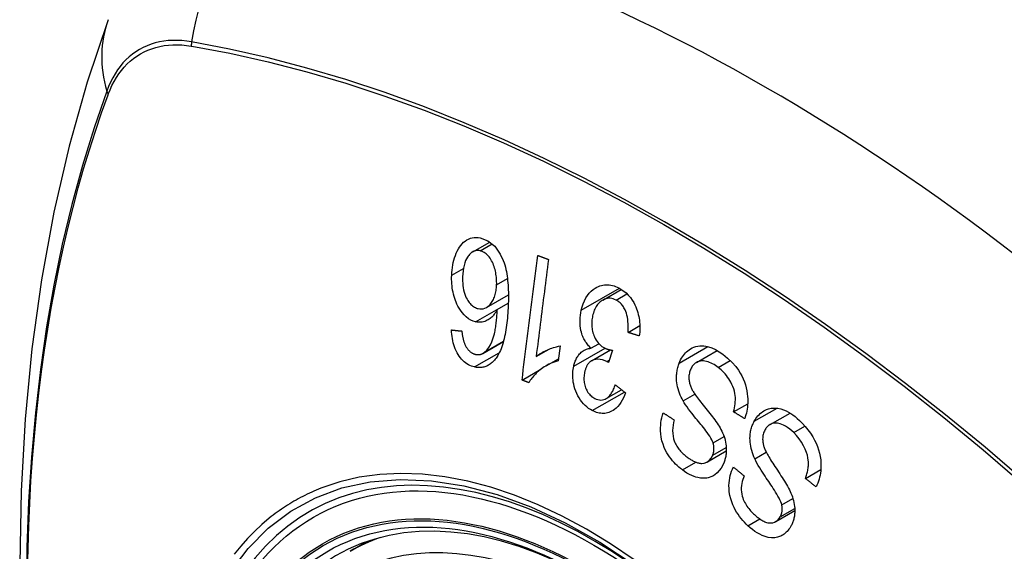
# Model space of a CAD drawing. Header units: inches. Extents: x 338.7 to 398.8, y 128 to 186.9.
# Tile 67 of 110: x 368.92 to 369.522, y 156.854 to 157.178. Entities that reach past the tile are written whole.
import ezdxf

# ---------------------------------------------------------------- set-up
doc = ezdxf.new("R2010")
doc.units = ezdxf.units.IN
doc.header["$MEASUREMENT"] = 0
doc.layers.add('Visible Edges(ANSI)', color=7, linetype='Continuous', lineweight=25)
doc.layers.add('Visible Tangent Edges(ANSI)', color=7, linetype='Continuous', lineweight=25)

msp = doc.modelspace()

# ---------------------------------------------------------------- linework, layer by layer
at = {"layer": 'Visible Edges(ANSI)'}
for p, q in [((369.19709, 157.03662), (369.20747, 157.0426)), ((369.2764, 157.0071), (369.28778, 157.01365)), ((369.20546, 157.00261), (369.21882, 157.01031)), ((369.21206, 157.00137), (369.21877, 157.00523)), ((369.29188, 156.98734), (369.29911, 156.9915)), ((369.20328, 156.97455), (369.2158, 156.98176)), ((369.23577, 156.9726), (369.24329, 156.97693)), ((369.25034, 156.97905), (369.24919, 156.97001)), ((369.26926, 156.97769), (369.27407, 156.98046)), ((369.26952, 156.96993), (369.2812, 156.97665)), ((369.28237, 156.97646), (369.27995, 156.96893)), ((369.33373, 156.96905), (369.34635, 156.97631)), ((369.24194, 156.967), (369.24935, 156.97127)), ((369.22714, 156.95819), (369.23871, 156.96485)), ((369.27849, 156.94692), (369.28787, 156.95233)), ((369.35636, 156.9388), (369.36495, 156.94375)), ((369.37861, 156.93101), (369.39087, 156.93807)), ((369.34034, 156.90826), (369.3519, 156.91492)), ((369.4002, 156.89815), (369.40963, 156.90358)), ((369.38219, 156.87179), (369.39374, 156.87844)), ((369.1221, 156.85355), (369.13241, 156.85949))]:
    msp.add_line(p, q, dxfattribs=at)
at = {"layer": 'Visible Edges(ANSI)', "flags": 128}
for points in [[(368.97439, 157.17848), (368.96155, 157.14037), (368.9505, 157.10114), (368.94121, 157.06085), (368.93365, 157.01958), (368.92781, 156.97739), (368.92366, 156.93434), (368.92119, 156.8905), (368.92037, 156.84593), (368.92119, 156.80068), (368.92361, 156.75483), (368.92763, 156.70843), (368.93323, 156.66156), (368.94038, 156.61427), (368.94906, 156.56663), (368.95925, 156.51872), (368.97092, 156.4706)], [(369.18419, 157.02229), (369.18427, 157.02389), (369.18441, 157.02547), (369.1846, 157.02702), (369.18485, 157.02855), (369.18515, 157.03006), (369.18552, 157.03153), (369.18595, 157.03298), (369.18644, 157.03441), (369.18699, 157.03578), (369.18759, 157.0371), (369.18826, 157.03834), (369.18898, 157.03949), (369.18975, 157.04056), (369.19058, 157.04154), (369.19147, 157.04242), (369.19242, 157.04319), (369.19343, 157.04387), (369.19449, 157.04443), (369.19562, 157.04487), (369.19679, 157.04519), (369.19799, 157.04536), (369.1992, 157.04541), (369.20042, 157.04533), (369.20166, 157.04512)], [(369.20166, 157.04512), (369.20626, 157.04337), (369.21045, 157.03997), (369.21384, 157.03521), (369.21567, 157.03135), (369.2162, 157.02987), (369.21661, 157.02856), (369.21697, 157.02723), (369.21729, 157.02588), (369.21758, 157.02452), (369.21782, 157.02315), (369.21803, 157.02179), (369.21822, 157.02042), (369.21837, 157.01904), (369.2185, 157.01765), (369.21861, 157.01625), (369.21869, 157.01484), (369.21875, 157.01342), (369.2188, 157.01201), (369.21882, 157.0106), (369.21883, 157.00919), (369.21882, 157.00779), (369.2188, 157.00641), (369.21876, 157.00503), (369.21871, 157.00368)], [(369.20153, 157.0373), (369.20097, 157.03739), (369.20042, 157.03744), (369.19988, 157.03744), (369.19934, 157.0374), (369.19881, 157.0373), (369.19828, 157.03716), (369.19776, 157.03696), (369.19726, 157.03672), (369.19677, 157.03643), (369.1963, 157.0361), (369.19585, 157.03573), (369.19542, 157.03532), (369.195, 157.03488), (369.1946, 157.03441), (369.19422, 157.03391), (369.19376, 157.03324), (369.19325, 157.03235), (369.1927, 157.03121), (369.19217, 157.02979), (369.19172, 157.02822), (369.19137, 157.02658), (369.19111, 157.02488), (369.19094, 157.02316), (369.19084, 157.02141)], [(369.21163, 157.01641), (369.21166, 157.01735), (369.21165, 157.01828), (369.21162, 157.01922), (369.21157, 157.02015), (369.21148, 157.02108), (369.21137, 157.02201), (369.21123, 157.02294), (369.21107, 157.02387), (369.21088, 157.0248), (369.21066, 157.02573), (369.21041, 157.02666), (369.21012, 157.02759), (369.2098, 157.02852), (369.20944, 157.02943), (369.20904, 157.03032), (369.2086, 157.03118), (369.20813, 157.032), (369.20761, 157.03278), (369.20706, 157.03351), (369.20632, 157.03437), (369.20531, 157.03534), (369.2041, 157.03623), (369.20283, 157.03689), (369.20153, 157.0373)], [(369.22714, 156.95819), (369.22754, 156.96135), (369.22793, 156.96451), (369.22833, 156.96767), (369.22873, 156.97085), (369.22912, 156.97402), (369.22952, 156.97721), (369.22992, 156.98039), (369.23032, 156.98358), (369.23072, 156.98677), (369.23112, 156.98996), (369.23152, 156.99316), (369.23192, 156.99635), (369.23232, 156.99954), (369.23272, 157.00273), (369.23312, 157.00592), (369.23352, 157.0091), (369.23392, 157.01228), (369.23432, 157.01546), (369.23472, 157.01863), (369.23511, 157.02179), (369.23551, 157.02495), (369.23591, 157.0281), (369.2363, 157.03124), (369.2367, 157.03437)], [(369.24327, 157.03198), (369.24296, 157.02952), (369.24265, 157.02706), (369.24234, 157.0246), (369.24203, 157.02213), (369.24171, 157.01966), (369.2414, 157.01719), (369.24109, 157.01471), (369.24077, 157.01224), (369.24046, 157.00976), (369.24015, 157.00728), (369.23983, 157.0048), (369.23952, 157.00232), (369.23921, 156.99983), (369.23889, 156.99735), (369.23858, 156.99487), (369.23827, 156.99239), (369.23795, 156.98991), (369.23764, 156.98743), (369.23733, 156.98495), (369.23702, 156.98248), (369.2367, 156.98), (369.23639, 156.97753), (369.23608, 156.97506), (369.23577, 156.9726)], [(369.2367, 157.03437), (369.23697, 157.03427), (369.23724, 157.03417), (369.23752, 157.03407), (369.23779, 157.03397), (369.23806, 157.03387), (369.23834, 157.03377), (369.23861, 157.03367), (369.23888, 157.03357), (369.23916, 157.03347), (369.23943, 157.03337), (369.23971, 157.03327), (369.23998, 157.03317), (369.24025, 157.03307), (369.24053, 157.03297), (369.2408, 157.03287), (369.24108, 157.03277), (369.24135, 157.03268), (369.24162, 157.03258), (369.2419, 157.03248), (369.24217, 157.03238), (369.24245, 157.03228), (369.24272, 157.03218), (369.243, 157.03208), (369.24327, 157.03198)], [(369.19881, 156.9938), (369.19731, 156.99423), (369.19583, 156.99486), (369.1944, 156.99571), (369.19302, 156.99677), (369.19172, 156.99802), (369.19053, 156.99942), (369.18951, 157.00085), (369.18866, 157.00222), (369.18797, 157.00347), (369.18741, 157.00459), (369.1869, 157.00574), (369.18643, 157.00692), (369.18601, 157.00813), (369.18563, 157.00936), (369.18529, 157.01063), (369.185, 157.01191), (369.18476, 157.0132), (369.18456, 157.01449), (369.1844, 157.01579), (369.18429, 157.01709), (369.18421, 157.01839), (369.18417, 157.01969), (369.18416, 157.02099), (369.18419, 157.02229)], [(369.19084, 157.02141), (369.19082, 157.02007), (369.19084, 157.01872), (369.1909, 157.01736), (369.19103, 157.01601), (369.19121, 157.01467), (369.19146, 157.01334), (369.19178, 157.01203), (369.19217, 157.01075), (369.19262, 157.00955), (369.19309, 157.0085), (369.19356, 157.0076), (369.19401, 157.00683), (369.19444, 157.00618), (369.1949, 157.00556), (369.19538, 157.00498), (369.19588, 157.00444), (369.1964, 157.00395), (369.19694, 157.00351), (369.1975, 157.00312), (369.19807, 157.00278), (369.19866, 157.00248), (369.19925, 157.00224), (369.19984, 157.00204), (369.20045, 157.00189)], [(369.20045, 157.00189), (369.20147, 157.00173), (369.20249, 157.00171), (369.20348, 157.00185), (369.20444, 157.00213), (369.20537, 157.00256), (369.20623, 157.00312), (369.20698, 157.00374), (369.20761, 157.00438), (369.20812, 157.00497), (369.20856, 157.00555), (369.20896, 157.00616), (369.20934, 157.0068), (369.20969, 157.00747), (369.21001, 157.00818), (369.2103, 157.00892), (369.21056, 157.00969), (369.21079, 157.01048), (369.21099, 157.01129), (369.21117, 157.01211), (369.21131, 157.01295), (369.21143, 157.0138), (369.21152, 157.01466), (369.21159, 157.01553), (369.21163, 157.01641)], [(369.26332, 157.00091), (369.26383, 157.00292), (369.26446, 157.00485), (369.26521, 157.00668), (369.26609, 157.00839), (369.2671, 157.00995), (369.26822, 157.01136), (369.26942, 157.01259), (369.27062, 157.0136), (369.27177, 157.01439), (369.27283, 157.015), (369.27376, 157.01545), (369.27466, 157.01581), (369.27559, 157.0161), (369.27653, 157.01631), (369.27748, 157.01645), (369.27845, 157.01651), (369.27943, 157.0165), (369.2804, 157.01642), (369.28138, 157.01626), (369.28236, 157.01604), (369.28333, 157.01575), (369.28431, 157.0154), (369.28527, 157.01499), (369.28623, 157.01453)], [(369.28623, 157.01453), (369.28775, 157.01367), (369.28924, 157.01265), (369.29067, 157.01148), (369.29203, 157.01015), (369.2933, 157.00866), (369.29442, 157.00709), (369.29533, 157.00558), (369.29606, 157.00417), (369.29662, 157.00292), (369.29707, 157.0018), (369.29748, 157.00067), (369.29784, 156.99952), (369.29816, 156.99835), (369.29843, 156.99717), (369.29866, 156.99597), (369.29885, 156.99475), (369.29898, 156.99354), (369.29907, 156.99233), (369.29911, 156.99112), (369.29912, 156.98992), (369.29908, 156.98873), (369.299, 156.98754), (369.29889, 156.98635), (369.29874, 156.98518)], [(369.28456, 157.00712), (369.28369, 157.00752), (369.2828, 157.00784), (369.28191, 157.00806), (369.28103, 157.00819), (369.28015, 157.00821), (369.27928, 157.00814), (369.27842, 157.00795), (369.2776, 157.00768), (369.27684, 157.00734), (369.27615, 157.00695), (369.27552, 157.00653), (369.27493, 157.00608), (369.27437, 157.00558), (369.27384, 157.00503), (369.27333, 157.00445), (369.27286, 157.00381), (369.27241, 157.00313), (369.272, 157.0024), (369.27162, 157.00165), (369.27128, 157.00087), (369.27098, 157.00005), (369.27071, 156.99921), (369.27047, 156.99835), (369.27026, 156.99747)], [(369.29188, 156.98734), (369.29195, 156.98864), (369.29199, 156.98996), (369.29199, 156.99129), (369.29195, 156.99262), (369.29186, 156.99394), (369.29172, 156.99526), (369.29151, 156.99658), (369.29124, 156.99788), (369.29088, 156.99913), (369.2905, 157.0002), (369.29011, 157.00111), (369.28973, 157.00185), (369.28938, 157.00246), (369.28903, 157.00303), (369.28866, 157.00357), (369.28827, 157.00407), (369.28786, 157.00456), (369.28743, 157.00501), (369.28699, 157.00543), (369.28652, 157.00583), (369.28605, 157.0062), (369.28556, 157.00654), (369.28506, 157.00684), (369.28456, 157.00712)], [(369.21206, 157.00137), (369.21177, 157.00084), (369.21147, 157.00032), (369.21116, 156.99982), (369.21083, 156.99933), (369.2105, 156.99886), (369.21016, 156.9984), (369.2098, 156.99796), (369.20944, 156.99753), (369.20906, 156.99712), (369.20865, 156.99671), (369.20819, 156.9963), (369.20769, 156.99589), (369.20714, 156.99548), (369.20654, 156.9951), (369.20588, 156.99474), (369.20517, 156.9944), (369.20441, 156.99411), (369.20363, 156.99388), (369.20285, 156.9937), (369.20205, 156.99359), (369.20125, 156.99355), (369.20044, 156.99356), (369.19962, 156.99365), (369.19881, 156.9938)], [(369.2043, 156.97527), (369.20561, 156.97654), (369.20678, 156.97806), (369.2078, 156.97979), (369.20869, 156.98166), (369.20939, 156.9835), (369.20991, 156.98516), (369.21028, 156.98654), (369.2105, 156.98753), (369.21067, 156.98834), (369.21082, 156.98916), (369.21097, 156.99), (369.2111, 156.99085), (369.21123, 156.99172), (369.21134, 156.99259), (369.21145, 156.99347), (369.21155, 156.99435), (369.21164, 156.99524), (369.21172, 156.99613), (369.21179, 156.99702), (369.21186, 156.9979), (369.21192, 156.99878), (369.21197, 156.99965), (369.21202, 157.00051), (369.21206, 157.00137)], [(369.21871, 157.00368), (369.21864, 157.00216), (369.21856, 157.00064), (369.21846, 156.99913), (369.21835, 156.99763), (369.21822, 156.99614), (369.21808, 156.99466), (369.21792, 156.99319), (369.21774, 156.99174), (369.21754, 156.9903), (369.21732, 156.98889), (369.21708, 156.9875), (369.21682, 156.98613), (369.21654, 156.98479), (369.21624, 156.98348), (369.21592, 156.9822), (369.21557, 156.98095), (369.21519, 156.97974), (369.21479, 156.97856), (369.21436, 156.97741), (369.2139, 156.97629), (369.2134, 156.9752), (369.21287, 156.97415), (369.21229, 156.97314), (369.21168, 156.97218)], [(369.26926, 156.97769), (369.26875, 156.97817), (369.26826, 156.97866), (369.26778, 156.97918), (369.26731, 156.97973), (369.26686, 156.98029), (369.26642, 156.98089), (369.26601, 156.9815), (369.26561, 156.98214), (369.26523, 156.98281), (369.26488, 156.98349), (369.26455, 156.98419), (369.26424, 156.98491), (369.26396, 156.98565), (369.26369, 156.98644), (369.26341, 156.98741), (369.26313, 156.98856), (369.26288, 156.98989), (369.26268, 156.99138), (369.26257, 156.993), (369.26256, 156.99463), (369.26263, 156.99623), (369.26279, 156.99782), (369.26302, 156.99938), (369.26332, 157.00091)], [(369.27026, 156.99747), (369.27009, 156.99664), (369.26995, 156.9958), (369.26984, 156.99496), (369.26977, 156.9941), (369.26972, 156.99324), (369.26972, 156.99237), (369.26975, 156.99149), (369.26982, 156.99061), (369.26992, 156.98973), (369.27007, 156.98887), (369.27025, 156.98801), (369.27047, 156.98717), (369.27073, 156.98633), (369.27104, 156.98548), (369.27141, 156.98457), (369.27186, 156.98363), (369.2724, 156.98269), (369.273, 156.98177), (369.27366, 156.98092), (369.27437, 156.98015), (369.27512, 156.97945), (369.2759, 156.97883), (369.27671, 156.97829), (369.27755, 156.97782)], [(369.19812, 156.96623), (369.19719, 156.96647), (369.19626, 156.96678), (369.19533, 156.96715), (369.19442, 156.9676), (369.19353, 156.96812), (369.19266, 156.96872), (369.1918, 156.9694), (369.19099, 156.97015), (369.19021, 156.97097), (369.18948, 156.97187), (369.18877, 156.97283), (369.18811, 156.97385), (369.18749, 156.97494), (369.18693, 156.97607), (369.18641, 156.97723), (369.18595, 156.97845), (369.18554, 156.9797), (369.18517, 156.98097), (369.18487, 156.98226), (369.18461, 156.98357), (369.18439, 156.98489), (369.18422, 156.98621), (369.18409, 156.98754), (369.184, 156.98887)], [(369.184, 156.98887), (369.18427, 156.98884), (369.18453, 156.98882), (369.1848, 156.98879), (369.18506, 156.98876), (369.18533, 156.98873), (369.18559, 156.9887), (369.18586, 156.98867), (369.18612, 156.98864), (369.18639, 156.98861), (369.18665, 156.98859), (369.18692, 156.98856), (369.18718, 156.98853), (369.18745, 156.9885), (369.18771, 156.98847), (369.18798, 156.98844), (369.18824, 156.98841), (369.18851, 156.98839), (369.18877, 156.98836), (369.18904, 156.98833), (369.1893, 156.9883), (369.18957, 156.98827), (369.18984, 156.98825), (369.1901, 156.98822), (369.19037, 156.98819)], [(369.19037, 156.98819), (369.19041, 156.98782), (369.19046, 156.98745), (369.19051, 156.98707), (369.19056, 156.98669), (369.19062, 156.98631), (369.19068, 156.98593), (369.19074, 156.98555), (369.19081, 156.98517), (369.19088, 156.98479), (369.19095, 156.98441), (369.19103, 156.98403), (369.19111, 156.98366), (369.1912, 156.98328), (369.19129, 156.98292), (369.19138, 156.98255), (369.19148, 156.9822), (369.19159, 156.98184), (369.1917, 156.98149), (369.19181, 156.98113), (369.19194, 156.98078), (369.19207, 156.98044), (369.19221, 156.9801), (369.19235, 156.97977), (369.1925, 156.97945)], [(369.29874, 156.98518), (369.29845, 156.98527), (369.29817, 156.98536), (369.29788, 156.98544), (369.29759, 156.98553), (369.29731, 156.98562), (369.29702, 156.98571), (369.29674, 156.9858), (369.29645, 156.98589), (369.29616, 156.98598), (369.29588, 156.98607), (369.29559, 156.98616), (369.29531, 156.98625), (369.29502, 156.98634), (369.29473, 156.98644), (369.29445, 156.98653), (369.29416, 156.98662), (369.29388, 156.98671), (369.29359, 156.9868), (369.29331, 156.98689), (369.29302, 156.98698), (369.29274, 156.98707), (369.29245, 156.98716), (369.29217, 156.98725), (369.29188, 156.98734)], [(369.1925, 156.97945), (369.1927, 156.97909), (369.19291, 156.97873), (369.19312, 156.97839), (369.19333, 156.97805), (369.19356, 156.97772), (369.19379, 156.9774), (369.19403, 156.9771), (369.19427, 156.9768), (369.19452, 156.97652), (369.19477, 156.97625), (369.19503, 156.976), (369.1953, 156.97576), (369.19557, 156.97553), (369.19584, 156.97531), (369.19612, 156.97511), (369.19641, 156.97492), (369.1967, 156.97475), (369.19699, 156.97459), (369.19729, 156.97444), (369.19759, 156.97431), (369.19789, 156.97419), (369.1982, 156.97409), (369.1985, 156.974), (369.19881, 156.97393)], [(369.23577, 156.9726), (369.23617, 156.97293), (369.23659, 156.97325), (369.23701, 156.97356), (369.23743, 156.97386), (369.23787, 156.97415), (369.23831, 156.97443), (369.23875, 156.9747), (369.2392, 156.97496), (369.23965, 156.97521), (369.2401, 156.97545), (369.24055, 156.97569), (369.24101, 156.97591), (369.24146, 156.97613), (369.24191, 156.97634), (369.24243, 156.97657), (369.24305, 156.97684), (369.24377, 156.97713), (369.24456, 156.97744), (369.24542, 156.97776), (369.24634, 156.97807), (369.24731, 156.97836), (369.2483, 156.97863), (369.24932, 156.97886), (369.25034, 156.97905)], [(369.25872, 156.96665), (369.25888, 156.96732), (369.25905, 156.96798), (369.25925, 156.96862), (369.25946, 156.96925), (369.25969, 156.96987), (369.25995, 156.97047), (369.26022, 156.97105), (369.26051, 156.97161), (369.26082, 156.97215), (369.26115, 156.97267), (369.2615, 156.97319), (369.26189, 156.9737), (369.26232, 156.97422), (369.2628, 156.97472), (369.26332, 156.97521), (369.26388, 156.97567), (369.26449, 156.97609), (369.26513, 156.97647), (369.26579, 156.9768), (369.26646, 156.97707), (369.26714, 156.97729), (369.26784, 156.97747), (369.26855, 156.9776), (369.26926, 156.97769)], [(369.27755, 156.97782), (369.27774, 156.97772), (369.27793, 156.97763), (369.27812, 156.97755), (369.27832, 156.97747), (369.27851, 156.97739), (369.27871, 156.97732), (369.2789, 156.97724), (369.2791, 156.97718), (369.2793, 156.97711), (369.27951, 156.97705), (369.27971, 156.97699), (369.27992, 156.97694), (369.28012, 156.97689), (369.28033, 156.97684), (369.28054, 156.97679), (369.28074, 156.97674), (369.28095, 156.9767), (369.28115, 156.97666), (369.28136, 156.97662), (369.28156, 156.97659), (369.28177, 156.97655), (369.28197, 156.97652), (369.28217, 156.97649), (369.28237, 156.97646)], [(369.32314, 156.9686), (369.32356, 156.96962), (369.32402, 156.97059), (369.32452, 156.97153), (369.32507, 156.97242), (369.32566, 156.97327), (369.32628, 156.97406), (369.32694, 156.9748), (369.32764, 156.97549), (369.32838, 156.97614), (369.3292, 156.97678), (369.3301, 156.97737), (369.33109, 156.97791), (369.33216, 156.97838), (369.33332, 156.97875), (369.33449, 156.979), (369.33569, 156.97915), (369.33689, 156.97918), (369.33812, 156.97911), (369.33943, 156.97893), (369.34109, 156.97856), (369.34309, 156.97789), (369.34534, 156.97687), (369.34756, 156.97557), (369.34972, 156.97404)], [(369.21168, 156.97218), (369.21126, 156.97158), (369.21081, 156.97099), (369.21036, 156.97043), (369.20988, 156.9699), (369.2094, 156.96939), (369.20889, 156.96891), (369.20837, 156.96847), (369.20784, 156.96806), (369.20729, 156.96768), (369.20674, 156.96734), (369.20617, 156.96703), (369.20559, 156.96676), (369.205, 156.96653), (369.2044, 156.96633), (369.20378, 156.96616), (369.20317, 156.96604), (369.20255, 156.96595), (369.20193, 156.96589), (369.2013, 156.96587), (369.20067, 156.96588), (369.20003, 156.96593), (369.19939, 156.966), (369.19876, 156.9661), (369.19812, 156.96623)], [(369.19881, 156.97393), (369.19905, 156.97388), (369.19929, 156.97384), (369.19954, 156.9738), (369.19978, 156.97378), (369.20002, 156.97376), (369.20026, 156.97376), (369.20051, 156.97376), (369.20075, 156.97377), (369.20099, 156.97379), (369.20122, 156.97382), (369.20146, 156.97387), (369.2017, 156.97392), (369.20193, 156.97398), (369.20216, 156.97405), (369.20239, 156.97413), (369.20261, 156.97422), (369.20283, 156.97432), (369.20305, 156.97443), (369.20326, 156.97455), (369.20348, 156.97467), (369.20369, 156.97481), (369.20389, 156.97496), (369.2041, 156.97511), (369.2043, 156.97527)], [(369.24919, 156.97001), (369.24793, 156.96964), (369.24674, 156.96923), (369.2456, 156.9688), (369.24452, 156.96833), (369.24349, 156.96784), (369.24251, 156.96733), (369.24159, 156.96681), (369.24072, 156.96627), (369.23989, 156.96572), (369.23911, 156.96516), (369.23838, 156.96461), (369.23769, 156.96405), (369.23704, 156.9635), (369.23643, 156.96295), (369.23586, 156.96242), (369.2353, 156.96187), (369.23475, 156.96129), (369.23421, 156.9607), (369.23368, 156.96008), (369.23317, 156.95944), (369.23268, 156.95877), (369.23221, 156.95808), (369.23176, 156.95736), (369.23134, 156.95662)], [(369.27891, 156.96959), (369.2762, 156.97063), (369.27349, 156.97093), (369.27096, 156.97053), (369.26944, 156.96988), (369.26897, 156.96957), (369.26869, 156.96935), (369.26842, 156.96912), (369.26815, 156.96886), (369.2679, 156.96859), (369.26766, 156.9683), (369.26742, 156.968), (369.2672, 156.96768), (369.26699, 156.96734), (369.26679, 156.96699), (369.2666, 156.96663), (369.26642, 156.96626), (369.26626, 156.96587), (369.2661, 156.96548), (369.26595, 156.96508), (369.26582, 156.96467), (369.26569, 156.96426), (369.26558, 156.96383), (369.26547, 156.96341), (369.26537, 156.96297)], [(369.347, 156.96588), (369.34614, 156.96651), (369.34527, 156.96711), (369.34439, 156.96766), (369.34349, 156.96816), (369.34258, 156.96861), (369.34166, 156.96901), (369.34074, 156.96934), (369.33981, 156.9696), (369.33888, 156.96979), (369.33795, 156.96991), (369.33703, 156.96993), (369.33612, 156.96986), (369.33522, 156.96967), (369.33437, 156.96937), (369.33362, 156.96899), (369.33296, 156.96855), (369.3324, 156.96808), (369.33194, 156.96763), (369.33152, 156.96716), (369.33114, 156.96666), (369.33079, 156.96612), (369.33047, 156.96555), (369.33017, 156.96495), (369.32991, 156.96431)], [(369.34972, 156.97404), (369.35269, 156.97158), (369.35545, 156.96892), (369.35764, 156.96643), (369.35927, 156.96423), (369.36045, 156.96239), (369.36137, 156.96073), (369.3622, 156.959), (369.36293, 156.95722), (369.36356, 156.95538), (369.36407, 156.95349), (369.36446, 156.95165), (369.36473, 156.9499), (369.3649, 156.94825), (369.36498, 156.94673), (369.365, 156.94535), (369.36497, 156.94408), (369.36489, 156.94284), (369.36477, 156.94161), (369.3646, 156.9404), (369.36439, 156.93921), (369.36414, 156.93804), (369.36384, 156.93689), (369.36351, 156.93575), (369.36314, 156.93463)], [(369.27007, 156.93955), (369.26892, 156.9402), (369.2678, 156.94094), (369.26671, 156.94178), (369.26567, 156.9427), (369.26467, 156.94372), (369.26372, 156.94483), (369.26282, 156.94602), (369.26198, 156.94728), (369.26122, 156.9486), (369.26053, 156.94998), (369.25993, 156.95142), (369.25941, 156.9529), (369.259, 156.95434), (369.25869, 156.95572), (369.25847, 156.95702), (369.25831, 156.95823), (369.25821, 156.95933), (369.25816, 156.96041), (369.25815, 156.96147), (369.25818, 156.96253), (369.25825, 156.96358), (369.25837, 156.96461), (369.25852, 156.96564), (369.25872, 156.96665)], [(369.27995, 156.96893), (369.27991, 156.96896), (369.27986, 156.96899), (369.27982, 156.96902), (369.27978, 156.96905), (369.27973, 156.96908), (369.27969, 156.96911), (369.27965, 156.96914), (369.2796, 156.96917), (369.27956, 156.9692), (369.27952, 156.96923), (369.27947, 156.96926), (369.27943, 156.96928), (369.27938, 156.96931), (369.27934, 156.96934), (369.2793, 156.96937), (369.27926, 156.96939), (369.27921, 156.96942), (369.27917, 156.96944), (369.27913, 156.96947), (369.27909, 156.96949), (369.27904, 156.96952), (369.279, 156.96954), (369.27896, 156.96957), (369.27891, 156.96959)], [(369.32551, 156.9455), (369.3249, 156.94665), (369.32432, 156.94783), (369.32378, 156.94904), (369.32329, 156.95027), (369.32284, 156.95153), (369.32245, 156.95281), (369.32213, 156.95411), (369.32187, 156.95539), (369.32169, 156.95658), (369.32157, 156.9577), (369.32151, 156.95873), (369.32149, 156.95968), (369.3215, 156.96055), (369.32154, 156.96134), (369.3216, 156.96211), (369.32169, 156.96287), (369.32179, 156.96362), (369.32192, 156.96437), (369.32208, 156.9651), (369.32225, 156.96582), (369.32244, 156.96653), (369.32266, 156.96723), (369.32289, 156.96792), (369.32314, 156.9686)], [(369.32991, 156.96431), (369.32968, 156.96367), (369.32949, 156.96302), (369.32932, 156.96234), (369.32919, 156.96164), (369.3291, 156.96093), (369.32905, 156.96021), (369.32904, 156.95948), (369.32906, 156.95878), (369.32912, 156.95811), (369.32921, 156.95748), (369.32932, 156.95688), (369.32945, 156.95631), (369.3296, 156.95576), (369.32978, 156.95522), (369.32997, 156.95469), (369.33018, 156.95416), (369.3304, 156.95363), (369.33064, 156.95312), (369.33089, 156.95261), (369.33115, 156.95211), (369.33142, 156.95162), (369.3317, 156.95114), (369.33199, 156.95067), (369.33228, 156.95021)], [(369.35636, 156.9388), (369.35666, 156.93998), (369.35692, 156.94119), (369.35713, 156.94242), (369.3573, 156.94367), (369.35741, 156.94494), (369.35746, 156.94621), (369.35744, 156.9475), (369.35734, 156.94879), (369.35715, 156.95011), (369.35686, 156.95147), (369.35644, 156.95289), (369.35593, 156.95428), (369.35534, 156.9556), (369.35471, 156.95684), (369.35405, 156.958), (369.35337, 156.95907), (369.35268, 156.96007), (369.35195, 156.96103), (369.35119, 156.96194), (369.3504, 156.96282), (369.34958, 156.96364), (369.34874, 156.96443), (369.34788, 156.96518), (369.347, 156.96588)], [(369.23134, 156.95662), (369.23116, 156.95668), (369.23099, 156.95675), (369.23081, 156.95682), (369.23064, 156.95688), (369.23046, 156.95695), (369.23029, 156.95701), (369.23011, 156.95708), (369.22994, 156.95714), (369.22976, 156.95721), (369.22959, 156.95727), (369.22941, 156.95734), (369.22924, 156.9574), (369.22907, 156.95747), (369.22889, 156.95754), (369.22872, 156.9576), (369.22854, 156.95767), (369.22837, 156.95773), (369.22819, 156.9578), (369.22802, 156.95786), (369.22784, 156.95793), (369.22767, 156.958), (369.22749, 156.95806), (369.22732, 156.95813), (369.22714, 156.95819)], [(369.26537, 156.96297), (369.26522, 156.96221), (369.2651, 156.96144), (369.26501, 156.96065), (369.26496, 156.95985), (369.26495, 156.95905), (369.26497, 156.95824), (369.26504, 156.95744), (369.26515, 156.95664), (369.2653, 156.95585), (369.26549, 156.95505), (369.26572, 156.95427), (369.26599, 156.9535), (369.2663, 156.95275), (369.26664, 156.95203), (369.26702, 156.95135), (369.26742, 156.9507), (369.26786, 156.95009), (369.26832, 156.94952), (369.26882, 156.949), (369.26933, 156.94851), (369.26987, 156.94807), (369.27042, 156.94767), (369.27099, 156.94731), (369.27156, 156.947)], [(369.27156, 156.947), (369.2725, 156.94657), (369.27346, 156.94625), (369.27441, 156.94607), (369.27536, 156.94602), (369.27631, 156.94611), (369.27717, 156.94633), (369.2779, 156.94662), (369.27851, 156.94694), (369.279, 156.94725), (369.27946, 156.94759), (369.27991, 156.94798), (369.28033, 156.9484), (369.28074, 156.94885), (369.28113, 156.94934), (369.2815, 156.94985), (369.28185, 156.95039), (369.28219, 156.95095), (369.28251, 156.95153), (369.28282, 156.95213), (369.28311, 156.95274), (369.28339, 156.95337), (369.28365, 156.95401), (369.28389, 156.95465), (369.28413, 156.9553)], [(369.28413, 156.9553), (369.28439, 156.95509), (369.28465, 156.95489), (369.28491, 156.95468), (369.28517, 156.95447), (369.28543, 156.95427), (369.28569, 156.95406), (369.28595, 156.95385), (369.28621, 156.95365), (369.28647, 156.95344), (369.28673, 156.95323), (369.28699, 156.95303), (369.28725, 156.95282), (369.28751, 156.95261), (369.28777, 156.95241), (369.28803, 156.9522), (369.28829, 156.95199), (369.28855, 156.95179), (369.28881, 156.95158), (369.28907, 156.95137), (369.28933, 156.95117), (369.28959, 156.95096), (369.28985, 156.95076), (369.29011, 156.95055), (369.29037, 156.95034)], [(369.29037, 156.95034), (369.28975, 156.9488), (369.28906, 156.94732), (369.28831, 156.9459), (369.28749, 156.94455), (369.2866, 156.94329), (369.28563, 156.94213), (369.28464, 156.94113), (369.28367, 156.94031), (369.28274, 156.93965), (369.28186, 156.93914), (369.28105, 156.93874), (369.28025, 156.93843), (369.27943, 156.93817), (369.2786, 156.93798), (369.27776, 156.93786), (369.2769, 156.9378), (369.27604, 156.93781), (369.27518, 156.93789), (369.27432, 156.93802), (369.27346, 156.93822), (369.2726, 156.93848), (369.27175, 156.93879), (369.27091, 156.93915), (369.27007, 156.93955)], [(369.33228, 156.95021), (369.33267, 156.94961), (369.33314, 156.94894), (369.33367, 156.9482), (369.33425, 156.94742), (369.33489, 156.94659), (369.33558, 156.94571), (369.3363, 156.9448), (369.33705, 156.94385), (369.33783, 156.94288), (369.33863, 156.94189), (369.33943, 156.94088), (369.34025, 156.93987), (369.34106, 156.93886), (369.34186, 156.93784), (369.34265, 156.93684), (369.34342, 156.93585), (369.34415, 156.93487), (369.34487, 156.93392), (369.34557, 156.93294), (369.34627, 156.93194), (369.34694, 156.93095), (369.34756, 156.92996), (369.34814, 156.92899), (369.34864, 156.92806)], [(369.34387, 156.91983), (369.34354, 156.92073), (369.34307, 156.92171), (369.3425, 156.92276), (369.34182, 156.92387), (369.34107, 156.92499), (369.34028, 156.92611), (369.33948, 156.9272), (369.3387, 156.92823), (369.33793, 156.9292), (369.33717, 156.93015), (369.33642, 156.93107), (369.33567, 156.93198), (369.3349, 156.9329), (369.33412, 156.93384), (369.33332, 156.9348), (369.3325, 156.93581), (369.33164, 156.93688), (369.33075, 156.93801), (369.32981, 156.93923), (369.32886, 156.9405), (369.32792, 156.94179), (369.32703, 156.94308), (369.32621, 156.94432), (369.32551, 156.9455)], [(369.36893, 156.93301), (369.36944, 156.93391), (369.36999, 156.93477), (369.37058, 156.93558), (369.37121, 156.93634), (369.37187, 156.93705), (369.37257, 156.93771), (369.37329, 156.93831), (369.37405, 156.93886), (369.37483, 156.93935), (369.37564, 156.93979), (369.37653, 156.9402), (369.37776, 156.94063), (369.37935, 156.94098), (369.38127, 156.94113), (369.38328, 156.94097), (369.38516, 156.94058), (369.38688, 156.94003), (369.3884, 156.93939), (369.38984, 156.93867), (369.39124, 156.93784), (369.39262, 156.9369), (369.39396, 156.93587), (369.39527, 156.93476), (369.39654, 156.93357)], [(369.32505, 156.9033), (369.32399, 156.90413), (369.32295, 156.905), (369.32193, 156.90592), (369.32093, 156.90689), (369.31997, 156.9079), (369.31904, 156.90895), (369.31814, 156.91006), (369.31728, 156.91122), (369.31646, 156.91243), (369.31566, 156.91372), (369.31484, 156.91524), (369.31402, 156.91698), (369.31326, 156.91896), (369.31261, 156.92114), (369.31216, 156.92329), (369.31188, 156.92532), (369.31176, 156.92721), (369.31174, 156.92894), (369.31182, 156.93057), (369.31198, 156.93216), (369.31222, 156.93371), (369.31254, 156.93524), (369.31294, 156.93673), (369.31341, 156.93818)], [(369.31341, 156.93818), (369.31369, 156.938), (369.31396, 156.93782), (369.31424, 156.93764), (369.31452, 156.93745), (369.3148, 156.93727), (369.31508, 156.93709), (369.31536, 156.93691), (369.31564, 156.93673), (369.31592, 156.93655), (369.3162, 156.93637), (369.31648, 156.93619), (369.31676, 156.936), (369.31704, 156.93582), (369.31732, 156.93564), (369.3176, 156.93546), (369.31788, 156.93528), (369.31816, 156.9351), (369.31844, 156.93492), (369.31872, 156.93474), (369.319, 156.93455), (369.31928, 156.93437), (369.31956, 156.93419), (369.31984, 156.93401), (369.32012, 156.93383)], [(369.32012, 156.93383), (369.31972, 156.93227), (369.3194, 156.93066), (369.31919, 156.92901), (369.31911, 156.92733), (369.31916, 156.92564), (369.31937, 156.92394), (369.31971, 156.92237), (369.3201, 156.92108), (369.32049, 156.92008), (369.32084, 156.91932), (369.32121, 156.9186), (369.3216, 156.91791), (369.32203, 156.91724), (369.32247, 156.9166), (369.32294, 156.91597), (369.32343, 156.91538), (369.32393, 156.9148), (369.32445, 156.91424), (369.32498, 156.91371), (369.32552, 156.91319), (369.32607, 156.9127), (369.32663, 156.91222), (369.3272, 156.91176), (369.32777, 156.91132)], [(369.36314, 156.93463), (369.36286, 156.93481), (369.36257, 156.93498), (369.36229, 156.93515), (369.36201, 156.93533), (369.36173, 156.9355), (369.36144, 156.93567), (369.36116, 156.93585), (369.36088, 156.93602), (369.36059, 156.93619), (369.36031, 156.93637), (369.36003, 156.93654), (369.35975, 156.93671), (369.35946, 156.93689), (369.35918, 156.93706), (369.3589, 156.93723), (369.35862, 156.93741), (369.35833, 156.93758), (369.35805, 156.93776), (369.35777, 156.93793), (369.35749, 156.9381), (369.3572, 156.93828), (369.35692, 156.93845), (369.35664, 156.93862), (369.35636, 156.9388)], [(369.34864, 156.92806), (369.34917, 156.92701), (369.34966, 156.92593), (369.35012, 156.92483), (369.35053, 156.92371), (369.3509, 156.92257), (369.35122, 156.92141), (369.35148, 156.92024), (369.35167, 156.91913), (369.3518, 156.91809), (369.35187, 156.91715), (369.35191, 156.91628), (369.35191, 156.9155), (369.35189, 156.91481), (369.35186, 156.91415), (369.3518, 156.9135), (369.35173, 156.91285), (369.35164, 156.91222), (369.35153, 156.91159), (369.3514, 156.91098), (369.35125, 156.91037), (369.35109, 156.90977), (369.35091, 156.90917), (369.35072, 156.90859), (369.35051, 156.90801)], [(369.36929, 156.91009), (369.36876, 156.91132), (369.36828, 156.91256), (369.36784, 156.91383), (369.36744, 156.91511), (369.3671, 156.91641), (369.36682, 156.91773), (369.3666, 156.91905), (369.36645, 156.92033), (369.36637, 156.92151), (369.36635, 156.92262), (369.36637, 156.92363), (369.36644, 156.92456), (369.36653, 156.9254), (369.36664, 156.92617), (369.36677, 156.92692), (369.36692, 156.92765), (369.3671, 156.92837), (369.3673, 156.92907), (369.36752, 156.92976), (369.36777, 156.93044), (369.36803, 156.9311), (369.36831, 156.93175), (369.36861, 156.93239), (369.36893, 156.93301)], [(369.37546, 156.92763), (369.37516, 156.92702), (369.37489, 156.92638), (369.37465, 156.92571), (369.37446, 156.92502), (369.3743, 156.92431), (369.37419, 156.92358), (369.37412, 156.92284), (369.3741, 156.92213), (369.37411, 156.92147), (369.37415, 156.92083), (369.37423, 156.92024), (369.37432, 156.91967), (369.37443, 156.91914), (369.37456, 156.9186), (369.37471, 156.91807), (369.37488, 156.91754), (369.37506, 156.91701), (369.37525, 156.91648), (369.37546, 156.91596), (369.37567, 156.91545), (369.3759, 156.91495), (369.37614, 156.91445), (369.37638, 156.91396), (369.37662, 156.91348)], [(369.39304, 156.92612), (369.39185, 156.92722), (369.39062, 156.92825), (369.38936, 156.92918), (369.38806, 156.93), (369.38683, 156.93066), (369.38573, 156.93114), (369.38478, 156.93148), (369.38396, 156.9317), (369.38314, 156.93185), (369.38233, 156.93192), (369.38153, 156.93191), (369.38073, 156.93182), (369.37997, 156.93162), (369.37929, 156.93136), (369.37868, 156.93106), (369.37817, 156.93074), (369.37775, 156.93043), (369.37736, 156.93011), (369.377, 156.92976), (369.37665, 156.92939), (369.37633, 156.92898), (369.37602, 156.92856), (369.37573, 156.92811), (369.37546, 156.92763)], [(369.39654, 156.93357), (369.39833, 156.93176), (369.40007, 156.92984), (369.40174, 156.92782), (369.40331, 156.92569), (369.40469, 156.92355), (369.40584, 156.92152), (369.40679, 156.91958), (369.40761, 156.91761), (369.4083, 156.91559), (369.40886, 156.91352), (369.40929, 156.91142), (369.40956, 156.90939), (369.4097, 156.9075), (369.40972, 156.90574), (369.40967, 156.90413), (369.40955, 156.9027), (369.40938, 156.90137), (369.40915, 156.90008), (369.40887, 156.89881), (369.40855, 156.89757), (369.40817, 156.89637), (369.40774, 156.89519), (369.40727, 156.89404), (369.40675, 156.89292)], [(369.4002, 156.89815), (369.40044, 156.89881), (369.40068, 156.89947), (369.4009, 156.90014), (369.40111, 156.90083), (369.4013, 156.90152), (369.40147, 156.90222), (369.40163, 156.90293), (369.40176, 156.90365), (369.40188, 156.90438), (369.40197, 156.90512), (369.40203, 156.90586), (369.40207, 156.90661), (369.40208, 156.90737), (369.40206, 156.90825), (369.40196, 156.90936), (369.40176, 156.91068), (369.40141, 156.91222), (369.40088, 156.91396), (369.40012, 156.91592), (369.39911, 156.91803), (369.39784, 156.92024), (369.39637, 156.92236), (369.39476, 156.92432), (369.39304, 156.92612)], [(369.34362, 156.91235), (369.34372, 156.91263), (369.34382, 156.91291), (369.34391, 156.9132), (369.34399, 156.9135), (369.34407, 156.91379), (369.34413, 156.9141), (369.34419, 156.9144), (369.34425, 156.91471), (369.34429, 156.91502), (369.34432, 156.91534), (369.34435, 156.91566), (369.34437, 156.91598), (369.34437, 156.9163), (369.34437, 156.91662), (369.34436, 156.91695), (369.34434, 156.91727), (369.34431, 156.91759), (369.34427, 156.91792), (369.34423, 156.91824), (369.34417, 156.91856), (369.34411, 156.91888), (369.34404, 156.9192), (369.34396, 156.91951), (369.34387, 156.91983)], [(369.32777, 156.91132), (369.32822, 156.91098), (369.32867, 156.91066), (369.32913, 156.91034), (369.32959, 156.91003), (369.33005, 156.90973), (369.33052, 156.90944), (369.33099, 156.90917), (369.33146, 156.90891), (369.33194, 156.90866), (369.33242, 156.90842), (369.33291, 156.9082), (369.3334, 156.908), (369.33389, 156.90783), (369.33439, 156.90767), (369.33488, 156.90754), (369.33538, 156.90743), (369.33588, 156.90735), (369.33638, 156.90731), (369.33704, 156.9073), (369.33832, 156.90748), (369.33995, 156.90806), (369.34145, 156.90907), (369.3427, 156.91052), (369.34362, 156.91235)], [(369.38579, 156.88193), (369.38554, 156.88285), (369.38516, 156.88386), (369.38467, 156.88496), (369.38409, 156.88614), (369.38343, 156.88735), (369.38272, 156.88857), (369.382, 156.88978), (369.38127, 156.89094), (369.38057, 156.89204), (369.37987, 156.8931), (369.37917, 156.89414), (369.37847, 156.89516), (369.37777, 156.8962), (369.37706, 156.89724), (369.37632, 156.89832), (369.37557, 156.89945), (369.37479, 156.90063), (369.37398, 156.90188), (369.37314, 156.90322), (369.37228, 156.90461), (369.37143, 156.90604), (369.37063, 156.90745), (369.3699, 156.90882), (369.36929, 156.91009)], [(369.37662, 156.91348), (369.37697, 156.91283), (369.37738, 156.91209), (369.37786, 156.91129), (369.37839, 156.91043), (369.37896, 156.90951), (369.37958, 156.90854), (369.38024, 156.90752), (369.38092, 156.90648), (369.38163, 156.9054), (369.38235, 156.9043), (369.38309, 156.90318), (369.38383, 156.90205), (369.38457, 156.90092), (369.3853, 156.89979), (369.38602, 156.89867), (369.38672, 156.89757), (369.38739, 156.89649), (369.38804, 156.89544), (369.38867, 156.89436), (369.3893, 156.89328), (369.38989, 156.89219), (369.39045, 156.89112), (369.39095, 156.89008), (369.39138, 156.88908)], [(369.35051, 156.90801), (369.34968, 156.90613), (369.3487, 156.9044), (369.34755, 156.90285), (369.34626, 156.9015), (369.34488, 156.90037), (369.34358, 156.89955), (369.34244, 156.89901), (369.34151, 156.89867), (369.34075, 156.89847), (369.34, 156.89833), (369.33924, 156.89823), (369.33847, 156.89818), (369.3377, 156.89818), (369.33693, 156.89822), (369.33615, 156.89831), (369.33536, 156.89844), (369.33445, 156.89863), (369.33338, 156.89891), (369.33217, 156.89931), (369.33081, 156.89986), (369.32934, 156.90057), (369.32788, 156.90138), (369.32645, 156.9023), (369.32505, 156.9033)], [(369.36512, 156.86916), (369.36403, 156.87022), (369.36296, 156.87133), (369.36193, 156.87248), (369.36094, 156.87369), (369.35998, 156.87493), (369.35907, 156.87623), (369.35821, 156.87757), (369.3574, 156.87896), (369.35664, 156.88042), (369.3559, 156.88202), (369.3552, 156.88378), (369.35459, 156.88569), (369.35408, 156.88777), (369.35374, 156.88987), (369.35357, 156.89185), (369.35354, 156.89369), (369.35362, 156.89538), (369.35378, 156.89692), (369.35402, 156.89839), (369.35432, 156.89981), (369.3547, 156.9012), (369.35515, 156.90254), (369.35567, 156.90384), (369.35625, 156.9051)], [(369.35625, 156.9051), (369.35652, 156.90488), (369.35678, 156.90465), (369.35705, 156.90442), (369.35732, 156.9042), (369.35759, 156.90397), (369.35786, 156.90375), (369.35813, 156.90352), (369.3584, 156.9033), (369.35867, 156.90307), (369.35894, 156.90284), (369.35921, 156.90262), (369.35948, 156.90239), (369.35975, 156.90217), (369.36002, 156.90194), (369.36029, 156.90172), (369.36057, 156.90149), (369.36084, 156.90126), (369.36111, 156.90104), (369.36138, 156.90081), (369.36165, 156.90059), (369.36192, 156.90036), (369.36219, 156.90014), (369.36246, 156.89991), (369.36273, 156.89969)], [(369.36273, 156.89969), (369.3623, 156.89857), (369.36191, 156.89741), (369.36159, 156.89621), (369.36133, 156.89498), (369.36114, 156.89372), (369.36104, 156.89244), (369.36103, 156.89115), (369.36112, 156.88984), (369.36131, 156.88854), (369.36158, 156.88733), (369.36191, 156.88623), (369.36227, 156.88524), (369.36265, 156.88436), (369.36307, 156.88352), (369.36352, 156.88271), (369.364, 156.88192), (369.36451, 156.88115), (369.36504, 156.88041), (369.3656, 156.8797), (369.36617, 156.87901), (369.36675, 156.87835), (369.36735, 156.8777), (369.36797, 156.87708), (369.36859, 156.87647)], [(369.40675, 156.89292), (369.40647, 156.89314), (369.4062, 156.89336), (369.40593, 156.89358), (369.40565, 156.89379), (369.40538, 156.89401), (369.40511, 156.89423), (369.40483, 156.89445), (369.40456, 156.89467), (369.40429, 156.89488), (369.40401, 156.8951), (369.40374, 156.89532), (369.40347, 156.89554), (369.4032, 156.89575), (369.40292, 156.89597), (369.40265, 156.89619), (369.40238, 156.89641), (369.4021, 156.89663), (369.40183, 156.89684), (369.40156, 156.89706), (369.40129, 156.89728), (369.40101, 156.8975), (369.40074, 156.89772), (369.40047, 156.89794), (369.4002, 156.89815)], [(369.39138, 156.88908), (369.39183, 156.88797), (369.39224, 156.88684), (369.39261, 156.8857), (369.39294, 156.88454), (369.39321, 156.88338), (369.39343, 156.8822), (369.3936, 156.88102), (369.3937, 156.87992), (369.39374, 156.8789), (369.39374, 156.87797), (369.3937, 156.87713), (369.39364, 156.87637), (369.39356, 156.8757), (369.39347, 156.87506), (369.39336, 156.87444), (369.39323, 156.87383), (369.39308, 156.87322), (369.39291, 156.87263), (369.39273, 156.87206), (369.39253, 156.87149), (369.39231, 156.87093), (369.39207, 156.87038), (369.39182, 156.86984), (369.39156, 156.86932)], [(369.38489, 156.87472), (369.38502, 156.87497), (369.38514, 156.87523), (369.38526, 156.8755), (369.38537, 156.87577), (369.38548, 156.87605), (369.38557, 156.87633), (369.38566, 156.87662), (369.38574, 156.87691), (369.38581, 156.8772), (369.38587, 156.8775), (369.38593, 156.87781), (369.38597, 156.87811), (369.38601, 156.87843), (369.38603, 156.87874), (369.38605, 156.87906), (369.38606, 156.87937), (369.38606, 156.87969), (369.38604, 156.88001), (369.38602, 156.88033), (369.38599, 156.88065), (369.38596, 156.88097), (369.38591, 156.88129), (369.38586, 156.88161), (369.38579, 156.88193)], [(369.36859, 156.87647), (369.36908, 156.87602), (369.36957, 156.87558), (369.37006, 156.87514), (369.37056, 156.87472), (369.37107, 156.87431), (369.37158, 156.87392), (369.3721, 156.87354), (369.37262, 156.87317), (369.37315, 156.87282), (369.37369, 156.8725), (369.37424, 156.87219), (369.37479, 156.87191), (369.37535, 156.87165), (369.37591, 156.87143), (369.37648, 156.87124), (369.37718, 156.87106), (369.37804, 156.87094), (369.37907, 156.87092), (369.38022, 156.87106), (369.38135, 156.87139), (369.38241, 156.87192), (369.38337, 156.87267), (369.3842, 156.87361), (369.38489, 156.87472)], [(369.39156, 156.86932), (369.39112, 156.86853), (369.39065, 156.86779), (369.39016, 156.86708), (369.38962, 156.8664), (369.38906, 156.86577), (369.38847, 156.86517), (369.38785, 156.86462), (369.3872, 156.86412), (369.38653, 156.86366), (369.38584, 156.86325), (369.38513, 156.86288), (369.3843, 156.86252), (369.38309, 156.86212), (369.38149, 156.86182), (369.37953, 156.86177), (369.37753, 156.86203), (369.37564, 156.86253), (369.37388, 156.86319), (369.37229, 156.86394), (369.37079, 156.86479), (369.36931, 156.86574), (369.36787, 156.86679), (369.36647, 156.86793), (369.36512, 156.86916)]]:
    msp.add_lwpolyline(points, dxfattribs=at)
at = {"layer": 'Visible Edges(ANSI)'}
for centre, major_axis, start_param, end_param in [((369.37573, 156.07516), (-0.64835, 1.12588), 5.16346, 5.835982), ((369.27099, 156.57811), (0.15718, -0.27294), 2.362013, 7.062765)]:
    msp.add_ellipse(centre, major_axis=major_axis, ratio=0.578093, start_param=start_param, end_param=end_param, dxfattribs=at)
msp.add_ellipse((369.26751, 156.57611), major_axis=(0.15963, -0.2772), ratio=0.578093, dxfattribs=at)
at = {"layer": 'Visible Tangent Edges(ANSI)'}
for p, q in [((369.02518, 157.16237), (369.02552, 157.16231)), ((368.97433, 157.13261), (368.97445, 157.13293)), ((369.20153, 157.0373), (369.20886, 157.04152)), ((369.18419, 157.02229), (369.19134, 157.0264)), ((369.21163, 157.01641), (369.21824, 157.02022)), ((369.26332, 157.00091), (369.28662, 157.01432)), ((369.28456, 157.00712), (369.29123, 157.01096)), ((369.19881, 156.9938), (369.21877, 157.00529)), ((369.2043, 156.97527), (369.21584, 156.98192)), ((369.25872, 156.96665), (369.27785, 156.97767)), ((369.32314, 156.9686), (369.34063, 156.97868)), ((369.19812, 156.96623), (369.21328, 156.97496)), ((369.27891, 156.96959), (369.28044, 156.97047)), ((369.347, 156.96588), (369.3543, 156.97008)), ((369.27007, 156.93955), (369.28971, 156.95087)), ((369.32551, 156.9455), (369.33266, 156.94962)), ((369.36893, 156.93301), (369.38286, 156.94103)), ((369.39304, 156.92612), (369.39988, 156.93006)), ((369.34387, 156.91983), (369.35054, 156.92368)), ((369.34362, 156.91235), (369.35187, 156.9171)), ((369.36929, 156.91009), (369.37629, 156.91413)), ((369.32505, 156.9033), (369.3333, 156.90805)), ((369.38579, 156.88193), (369.39257, 156.88584)), ((369.38489, 156.87472), (369.3937, 156.87979)), ((369.36512, 156.86916), (369.37238, 156.87334))]:
    msp.add_line(p, q, dxfattribs=at)
at = {"layer": 'Visible Tangent Edges(ANSI)', "flags": 128}
for points in [[(369.02533, 157.16494), (369.02237, 157.16539), (369.01946, 157.1657), (369.01659, 157.16585), (369.01377, 157.16584), (369.01101, 157.16568), (369.0083, 157.16537), (369.00566, 157.1649), (369.00308, 157.16428), (369.00058, 157.1635), (368.99815, 157.16258), (368.99579, 157.1615), (368.99351, 157.16028), (368.99132, 157.15891), (368.98922, 157.1574), (368.98721, 157.15574), (368.98529, 157.15394), (368.98346, 157.15201), (368.98173, 157.14994), (368.98011, 157.14774), (368.97858, 157.14541), (368.97716, 157.14296), (368.97585, 157.14039), (368.97464, 157.13769), (368.97355, 157.13488)], [(368.97445, 157.13293), (368.97554, 157.13564), (368.97674, 157.13825), (368.97804, 157.14075), (368.97944, 157.14312), (368.98094, 157.14538), (368.98255, 157.14751), (368.98424, 157.14952), (368.98603, 157.1514), (368.98792, 157.15314), (368.98989, 157.15476), (368.99195, 157.15623), (368.99409, 157.15757), (368.99631, 157.15876), (368.99861, 157.15982), (369.00099, 157.16073), (369.00344, 157.1615), (369.00595, 157.16212), (369.00853, 157.1626), (369.01118, 157.16293), (369.01388, 157.16311), (369.01663, 157.16315), (369.01943, 157.16303), (369.02229, 157.16277), (369.02518, 157.16237)], [(369.53389, 156.89664), (369.5099, 156.91714), (369.48574, 156.93695), (369.46143, 156.95607), (369.43701, 156.97446), (369.41251, 156.99212), (369.38795, 157.00901), (369.36338, 157.02511), (369.33881, 157.04042), (369.31425, 157.05494), (369.28971, 157.06866), (369.26517, 157.08159), (369.24067, 157.09372), (369.21623, 157.10503), (369.19188, 157.1155), (369.16764, 157.12513), (369.14352, 157.13391), (369.11954, 157.14185), (369.09571, 157.14892), (369.07205, 157.15513), (369.04859, 157.16047), (369.02533, 157.16494)], [(369.02552, 157.16231), (369.0487, 157.15795), (369.0721, 157.15271), (369.09569, 157.1466), (369.11946, 157.13962), (369.14338, 157.13179), (369.16744, 157.1231), (369.19163, 157.11355), (369.21593, 157.10316), (369.24031, 157.09192), (369.26476, 157.07985), (369.28924, 157.06698), (369.31372, 157.05329), (369.33822, 157.03881), (369.36272, 157.02352), (369.38722, 157.00742), (369.4117, 156.99054), (369.43612, 156.97289), (369.46045, 156.95449), (369.48467, 156.93537), (369.50874, 156.91554), (369.53263, 156.89504)], [(368.97355, 157.13488), (368.96579, 157.11242), (368.95868, 157.08931), (368.95221, 157.06555), (368.94641, 157.04118), (368.94128, 157.01623), (368.93682, 156.99073), (368.93305, 156.9647), (368.92996, 156.93817), (368.92756, 156.91119), (368.92585, 156.88379), (368.92483, 156.856), (368.92449, 156.82783)], [(368.92521, 156.84122), (368.92547, 156.85521), (368.9259, 156.8691), (368.9265, 156.88289), (368.92727, 156.89659), (368.92822, 156.91019), (368.92934, 156.92367), (368.93063, 156.93705), (368.9321, 156.95031), (368.93374, 156.96344), (368.93555, 156.97645), (368.93753, 156.98934), (368.93968, 157.00209), (368.942, 157.0147), (368.94449, 157.02718), (368.94715, 157.03951), (368.94997, 157.0517), (368.95297, 157.06373), (368.95612, 157.07561), (368.95944, 157.08733), (368.96292, 157.0989), (368.96657, 157.1103), (368.97035, 157.12148), (368.97433, 157.13261)], [(369.29571, 156.84827), (369.28112, 156.85816), (369.26643, 156.86712), (369.25172, 156.8751), (369.23708, 156.88205), (369.22256, 156.88793), (369.20819, 156.89275), (369.19403, 156.89649), (369.1801, 156.89914), (369.16646, 156.90071), (369.15315, 156.90117), (369.14022, 156.90053), (369.12775, 156.8988), (369.11578, 156.89598), (369.10433, 156.8921)], [(369.04886, 156.84083), (369.0598, 156.8553), (369.07221, 156.86779), (369.08597, 156.87815), (369.10099, 156.88633), (369.11719, 156.89229), (369.13448, 156.89603), (369.15277, 156.8975), (369.17188, 156.89669), (369.19165, 156.8936), (369.21193, 156.88827), (369.2326, 156.88071), (369.25356, 156.87096), (369.27463, 156.85909), (369.29559, 156.84526)], [(369.10433, 156.8921), (369.10291, 156.89153), (369.10149, 156.89094), (369.10009, 156.89033), (369.0987, 156.88971), (369.09731, 156.88908), (369.09594, 156.88842), (369.09457, 156.88775), (369.09321, 156.88706), (369.09187, 156.88636), (369.09053, 156.88564), (369.0892, 156.8849), (369.08788, 156.88415), (369.08657, 156.88337), (369.08527, 156.88259), (369.08398, 156.88178), (369.0827, 156.88096), (369.08143, 156.88012), (369.08016, 156.87927), (369.07891, 156.8784), (369.07767, 156.87751), (369.07644, 156.87661), (369.07522, 156.87569), (369.074, 156.87475), (369.0728, 156.8738)], [(369.0728, 156.8738), (369.06819, 156.8699), (369.06374, 156.86575), (369.05946, 156.86135), (369.05535, 156.85671), (369.05141, 156.85183)]]:
    msp.add_lwpolyline(points, dxfattribs=at)
at = {"layer": 'Visible Tangent Edges(ANSI)'}
for centre, major_axis, ratio, start_param, end_param in [((369.11143, 157.15305), (-0.01999, -0.11641), 0.735728, 3.82822, 4.736579), ((369.0853, 157.13788), (-0.11091, 0.0406), 0.734358, 0, 0.495362), ((369.03251, 157.16395), (-0.00174, -0.00969), 0.735633, 4.742205, 5.005912), ((368.98286, 157.13513), (0.00925, -0.00335), 0.731254, 3.634308, 3.898015), ((369.26999, 156.57754), (-0.17285, 0.30015), 0.578093, 5.049711, 10.658253), ((369.26994, 156.57751), (-0.1503, 0.261), 0.578093, 4.099688, 6.899754), ((369.27829, 156.58232), (-0.15619, 0.27123), 0.578093, 6.170881, 6.283185)]:
    msp.add_ellipse(centre, major_axis=major_axis, ratio=ratio, start_param=start_param, end_param=end_param, dxfattribs=at)
for centre, major_axis in [((369.27059, 156.57788), (-0.17078, 0.29656)), ((369.26761, 156.57617), (0.16238, -0.28198)), ((369.26751, 156.57611), (-0.16178, 0.28094))]:
    msp.add_ellipse(centre, major_axis=major_axis, ratio=0.578093, dxfattribs=at)

doc.saveas('drawing.dxf')
